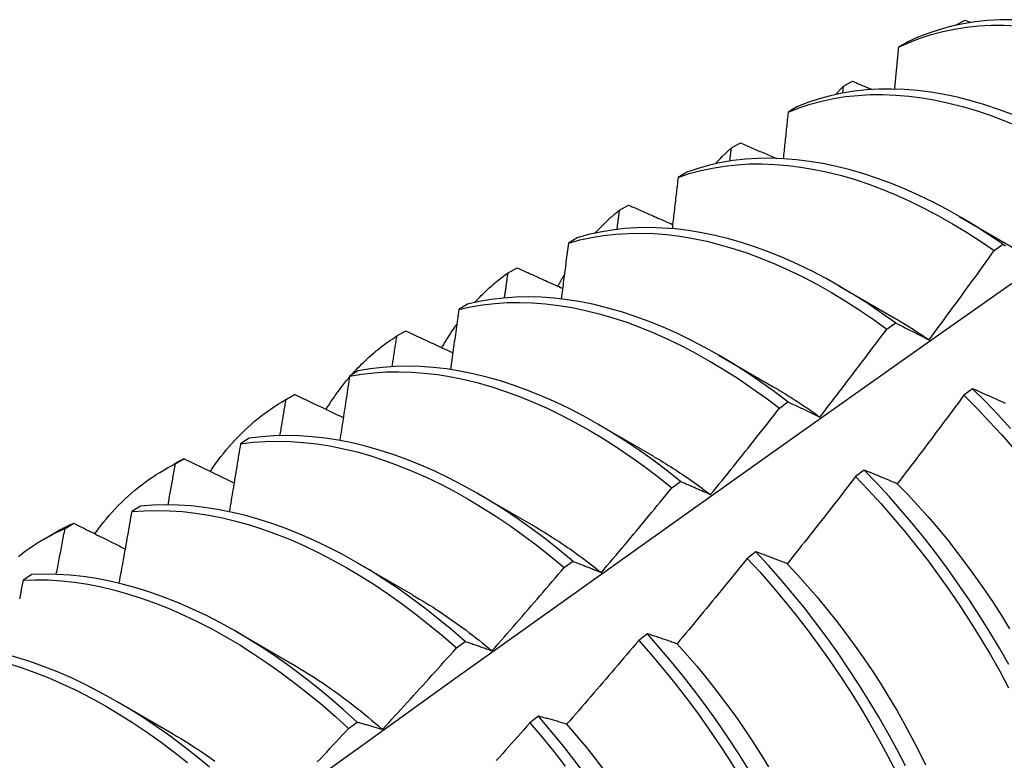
# Model space of a CAD drawing. Header units: inches. Extents: x 16 to 202, y 11 to 132.
# Tile 51 of 56: x 181.749 to 182.034, y 73.955 to 74.169. Entities that reach past the tile are written whole.
import ezdxf

# ---------------------------------------------------------------- set-up
doc = ezdxf.new("R2010")
doc.units = ezdxf.units.IN
doc.header["$MEASUREMENT"] = 0
doc.layers.add('Visible Edges(ANSI)', color=7, linetype='Continuous', lineweight=25)

msp = doc.modelspace()

# ---------------------------------------------------------------- linework, layer by layer
at = {"layer": 'Visible Edges(ANSI)'}
for p, q in [((182.01998, 74.16776), (182.02258, 74.16917)), ((182.02258, 74.16917), (182.02428, 74.16849)), ((182.0199, 74.16767), (182.01998, 74.16776)), ((182.01997, 74.16769), (182.01998, 74.16776)), ((182.00588, 74.16278), (182.00332, 74.16129)), ((181.98744, 74.15005), (181.99004, 74.15147)), ((181.98722, 74.14806), (181.98744, 74.15005)), ((181.97397, 74.14407), (181.97142, 74.14257)), ((181.955, 74.13221), (181.95759, 74.13364)), ((181.94213, 74.12521), (181.93959, 74.12369)), ((181.92265, 74.11423), (181.92524, 74.11567)), ((182.02091, 74.11239), (182.03687, 74.10315)), ((181.91037, 74.1062), (181.90784, 74.10467)), ((182.03102, 74.10253), (182.0335, 74.10434)), ((181.8904, 74.0961), (181.89298, 74.09756)), ((181.98611, 74.09235), (182.00207, 74.08311)), ((181.87869, 74.08704), (181.87616, 74.0855)), ((181.99996, 74.07979), (182.00244, 74.08161)), ((181.85823, 74.07784), (181.8608, 74.0793)), ((181.95131, 74.07231), (181.96728, 74.06308)), ((181.84707, 74.06772), (181.84454, 74.06617)), ((181.82568, 74.05916), (181.82846, 74.06076)), ((181.82615, 74.05943), (181.82872, 74.06091)), ((181.82872, 74.06091), (181.82846, 74.06076)), ((182.02475, 74.06257), (182.02225, 74.06069)), ((181.96888, 74.05693), (181.97137, 74.05876)), ((181.91651, 74.05227), (181.93248, 74.04304)), ((181.81552, 74.04825), (181.81299, 74.04669)), ((181.79088, 74.03912), (181.79366, 74.04072)), ((181.79416, 74.04087), (181.79671, 74.04236)), ((181.99345, 74.03905), (181.99094, 74.03716)), ((181.93777, 74.03394), (181.94026, 74.03579)), ((181.88171, 74.03223), (181.89768, 74.023)), ((181.78402, 74.02863), (181.78151, 74.02706)), ((181.76224, 74.02217), (181.76479, 74.02367)), ((181.75608, 74.01908), (181.75886, 74.02068)), ((181.9621, 74.01542), (181.95959, 74.01353)), ((181.84692, 74.01219), (181.86288, 74.00296)), ((181.90663, 74.01085), (181.90913, 74.0127)), ((181.75259, 74.00886), (181.75008, 74.00727)), ((181.81212, 73.99216), (181.82808, 73.98292)), ((181.87546, 73.98764), (181.87796, 73.9895)), ((181.93069, 73.99171), (181.92818, 73.98981)), ((181.77732, 73.97212), (181.79328, 73.96288)), ((181.84425, 73.96433), (181.84675, 73.9662)), ((181.89923, 73.96791), (181.89671, 73.966))]:
    msp.add_line(p, q, dxfattribs=at)
at = {"layer": 'Visible Edges(ANSI)', "flags": 128}
for points in [[(182.03636, 74.16928), (182.0327, 74.16925), (182.02909, 74.16904), (182.02555, 74.16867), (182.02208, 74.16811), (182.01868, 74.16739), (182.01535, 74.16649), (182.01211, 74.16543), (182.00895, 74.16419), (182.00588, 74.16278)], [(182.00332, 74.16129), (182.0064, 74.16268), (182.00957, 74.16391), (182.01282, 74.16496), (182.01615, 74.16585), (182.01955, 74.16656), (182.02303, 74.1671), (182.02658, 74.16746), (182.03019, 74.16765), (182.03386, 74.16767), (182.03759, 74.16751)], [(182.00332, 74.16129), (182.00327, 74.16079), (182.00323, 74.16029), (182.00318, 74.15979), (182.00313, 74.15928), (182.00309, 74.15878), (182.00304, 74.15828), (182.00299, 74.15778), (182.00294, 74.15728), (182.00289, 74.15677), (182.00285, 74.15627), (182.0028, 74.15577), (182.00275, 74.15527), (182.0027, 74.15476), (182.00265, 74.15426), (182.00261, 74.15376), (182.00256, 74.15325), (182.00251, 74.15275), (182.00246, 74.15225), (182.00241, 74.15174), (182.00236, 74.15124), (182.00231, 74.15074), (182.00226, 74.15023), (182.00221, 74.14973), (182.00217, 74.14923)], [(181.99004, 74.15147), (181.99028, 74.15137), (181.99051, 74.15127), (181.99075, 74.15118), (181.99099, 74.15108), (181.99123, 74.15098), (181.99147, 74.15088), (181.9917, 74.15078), (181.99194, 74.15068), (181.99218, 74.15058), (181.99242, 74.15049), (181.99266, 74.15039), (181.99289, 74.15029), (181.99313, 74.15019), (181.99337, 74.15009), (181.99361, 74.14999), (181.99385, 74.1499), (181.99408, 74.1498), (181.99432, 74.1497), (181.99456, 74.1496), (181.9948, 74.1495), (181.99504, 74.1494), (181.99527, 74.1493), (181.99551, 74.14921), (181.99575, 74.14911)], [(182.03631, 74.14186), (182.0323, 74.14336), (182.02831, 74.14469), (182.02435, 74.14585), (182.02042, 74.14684), (182.01652, 74.14767), (182.01265, 74.14832), (182.00884, 74.1488), (182.00507, 74.14911), (182.00135, 74.14924), (181.99768, 74.1492), (181.99408, 74.14899), (181.99055, 74.1486), (181.98708, 74.14804), (181.98368, 74.1473), (181.98036, 74.1464), (181.97712, 74.14532), (181.97397, 74.14407)], [(181.9851, 74.14763), (181.9852, 74.14774), (181.98529, 74.14784), (181.98539, 74.14794), (181.98548, 74.14805), (181.98558, 74.14815), (181.98568, 74.14825), (181.98577, 74.14835), (181.98587, 74.14845), (181.98597, 74.14856), (181.98606, 74.14866), (181.98616, 74.14876), (181.98626, 74.14886), (181.98636, 74.14896), (181.98645, 74.14906), (181.98655, 74.14916), (181.98665, 74.14926), (181.98675, 74.14936), (181.98685, 74.14946), (181.98694, 74.14956), (181.98704, 74.14966), (181.98714, 74.14976), (181.98724, 74.14985), (181.98734, 74.14995), (181.98744, 74.15005)], [(181.97142, 74.14257), (181.97458, 74.1438), (181.97782, 74.14487), (181.98115, 74.14576), (181.98455, 74.14648), (181.98803, 74.14703), (181.99157, 74.14741), (181.99517, 74.14761), (181.99884, 74.14763), (182.00256, 74.14749), (182.00634, 74.14717), (182.01016, 74.14667), (182.01402, 74.14601), (182.01793, 74.14517), (182.02186, 74.14417), (182.02583, 74.14299), (182.02982, 74.14165), (182.03383, 74.14014), (182.03785, 74.13847)], [(181.97142, 74.14257), (181.97136, 74.14201), (181.9713, 74.14145), (181.97124, 74.14089), (181.97118, 74.14032), (181.97112, 74.13976), (181.97106, 74.1392), (181.971, 74.13864), (181.97095, 74.13808), (181.97089, 74.13752), (181.97083, 74.13696), (181.97077, 74.1364), (181.97071, 74.13583), (181.97065, 74.13527), (181.97059, 74.13471), (181.97053, 74.13415), (181.97047, 74.13359), (181.97041, 74.13302), (181.97035, 74.13246), (181.97029, 74.1319), (181.97022, 74.13134), (181.97016, 74.13077), (181.9701, 74.13021), (181.97004, 74.12965), (181.96998, 74.12909)], [(181.9503, 74.12759), (181.95049, 74.1278), (181.95068, 74.128), (181.95087, 74.1282), (181.95106, 74.1284), (181.95125, 74.1286), (181.95144, 74.1288), (181.95163, 74.129), (181.95182, 74.12919), (181.95202, 74.12939), (181.95221, 74.12958), (181.95241, 74.12978), (181.9526, 74.12997), (181.9528, 74.13016), (181.95299, 74.13035), (181.95319, 74.13054), (181.95339, 74.13073), (181.95359, 74.13092), (181.95379, 74.13111), (181.95399, 74.13129), (181.95419, 74.13148), (181.95439, 74.13166), (181.95459, 74.13184), (181.9548, 74.13203), (181.955, 74.13221)], [(181.95454, 74.12838), (181.95456, 74.12854), (181.95458, 74.1287), (181.9546, 74.12886), (181.95462, 74.12902), (181.95463, 74.12918), (181.95465, 74.12934), (181.95467, 74.1295), (181.95469, 74.12966), (181.95471, 74.12982), (181.95473, 74.12998), (181.95475, 74.13014), (181.95477, 74.1303), (181.95479, 74.13046), (181.95481, 74.13062), (181.95483, 74.13077), (181.95485, 74.13093), (181.95487, 74.13109), (181.95488, 74.13125), (181.9549, 74.13141), (181.95492, 74.13157), (181.95494, 74.13173), (181.95496, 74.13189), (181.95498, 74.13205), (181.955, 74.13221)], [(181.95759, 74.13364), (181.95803, 74.13345), (181.95846, 74.13327), (181.9589, 74.13308), (181.95934, 74.13289), (181.95977, 74.13271), (181.96021, 74.13252), (181.96065, 74.13233), (181.96108, 74.13215), (181.96152, 74.13196), (181.96196, 74.13177), (181.9624, 74.13159), (181.96283, 74.1314), (181.96327, 74.13121), (181.96371, 74.13103), (181.96415, 74.13084), (181.96458, 74.13066), (181.96502, 74.13047), (181.96546, 74.13028), (181.9659, 74.1301), (181.96634, 74.12991), (181.96677, 74.12973), (181.96721, 74.12954), (181.96765, 74.12935), (181.96809, 74.12917)], [(182.0335, 74.10434), (182.0295, 74.10707), (182.02548, 74.10965), (182.02145, 74.11208), (182.01741, 74.11436), (182.01337, 74.11649), (182.00933, 74.11846), (182.00529, 74.12027), (182.00127, 74.12192), (181.99726, 74.1234), (181.99328, 74.12472), (181.98932, 74.12588), (181.98538, 74.12686), (181.98149, 74.12767), (181.97763, 74.12831), (181.97381, 74.12878), (181.97005, 74.12908), (181.96633, 74.1292), (181.96267, 74.12915), (181.95907, 74.12893), (181.95554, 74.12853), (181.95207, 74.12796), (181.94868, 74.12721), (181.94537, 74.1263), (181.94213, 74.12521)], [(181.93959, 74.12369), (181.94283, 74.12477), (181.94615, 74.12567), (181.94955, 74.1264), (181.95302, 74.12696), (181.95656, 74.12735), (181.96016, 74.12756), (181.96382, 74.1276), (181.96754, 74.12746), (181.97131, 74.12715), (181.97513, 74.12667), (181.97899, 74.12601), (181.98289, 74.12519), (181.98683, 74.12419), (181.99079, 74.12303), (181.99478, 74.12169), (181.99879, 74.12019), (182.00281, 74.11853), (182.00685, 74.11671), (182.01089, 74.11473), (182.01493, 74.11259), (182.01897, 74.1103), (182.023, 74.10785), (182.02702, 74.10526), (182.03102, 74.10253)], [(181.93959, 74.12369), (181.93952, 74.12308), (181.93945, 74.12246), (181.93938, 74.12184), (181.9393, 74.12123), (181.93923, 74.12061), (181.93916, 74.11999), (181.93909, 74.11937), (181.93902, 74.11876), (181.93894, 74.11814), (181.93887, 74.11752), (181.9388, 74.1169), (181.93873, 74.11628), (181.93865, 74.11567), (181.93858, 74.11505), (181.93851, 74.11443), (181.93844, 74.11381), (181.93836, 74.11319), (181.93829, 74.11257), (181.93821, 74.11195), (181.93814, 74.11133), (181.93807, 74.11071), (181.93799, 74.11009), (181.93792, 74.10948), (181.93784, 74.10886)], [(181.92524, 74.11567), (181.92577, 74.11544), (181.9263, 74.1152), (181.92683, 74.11497), (181.92736, 74.11474), (181.92789, 74.1145), (181.92842, 74.11427), (181.92895, 74.11404), (181.92948, 74.1138), (181.93001, 74.11357), (181.93054, 74.11334), (181.93107, 74.1131), (181.9316, 74.11287), (181.93213, 74.11264), (181.93267, 74.1124), (181.9332, 74.11217), (181.93373, 74.11194), (181.93426, 74.11171), (181.93479, 74.11147), (181.93533, 74.11124), (181.93586, 74.11101), (181.93639, 74.11078), (181.93693, 74.11054), (181.93746, 74.11031), (181.93799, 74.11008)], [(181.9155, 74.10755), (181.91578, 74.10786), (181.91607, 74.10816), (181.91635, 74.10846), (181.91663, 74.10875), (181.91692, 74.10905), (181.91721, 74.10934), (181.9175, 74.10963), (181.91779, 74.10992), (181.91808, 74.1102), (181.91838, 74.11049), (181.91867, 74.11077), (181.91897, 74.11105), (181.91927, 74.11133), (181.91957, 74.1116), (181.91987, 74.11187), (181.92017, 74.11214), (181.92048, 74.11241), (181.92078, 74.11268), (181.92109, 74.11294), (181.9214, 74.1132), (181.92171, 74.11346), (181.92202, 74.11372), (181.92234, 74.11397), (181.92265, 74.11423)], [(181.92192, 74.10864), (181.92195, 74.10888), (181.92198, 74.10911), (181.92201, 74.10934), (181.92204, 74.10958), (181.92207, 74.10981), (181.9221, 74.11004), (181.92213, 74.11027), (181.92216, 74.11051), (181.9222, 74.11074), (181.92223, 74.11097), (181.92226, 74.1112), (181.92229, 74.11144), (181.92232, 74.11167), (181.92235, 74.1119), (181.92238, 74.11213), (181.92241, 74.11237), (181.92244, 74.1126), (181.92247, 74.11283), (181.9225, 74.11306), (181.92253, 74.1133), (181.92256, 74.11353), (181.92259, 74.11376), (181.92262, 74.11399), (181.92265, 74.11423)], [(182.00244, 74.08161), (181.99846, 74.08447), (181.99446, 74.08718), (181.99044, 74.08975), (181.98641, 74.09218), (181.98237, 74.09445), (181.97833, 74.09657), (181.97429, 74.09853), (181.97026, 74.10033), (181.96623, 74.10197), (181.96223, 74.10345), (181.95824, 74.10476), (181.95428, 74.1059), (181.95035, 74.10687), (181.94646, 74.10768), (181.9426, 74.10831), (181.93879, 74.10877), (181.93502, 74.10905), (181.93131, 74.10917), (181.92766, 74.10911), (181.92406, 74.10887), (181.92053, 74.10846), (181.91707, 74.10788), (181.91369, 74.10713), (181.91037, 74.1062)], [(181.90784, 74.10467), (181.91115, 74.10559), (181.91455, 74.10633), (181.91801, 74.1069), (181.92155, 74.10729), (181.92515, 74.10751), (181.92881, 74.10756), (181.93252, 74.10744), (181.93629, 74.10714), (181.94011, 74.10666), (181.94397, 74.10602), (181.94786, 74.1052), (181.9518, 74.10422), (181.95576, 74.10306), (181.95974, 74.10174), (181.96375, 74.10025), (181.96777, 74.0986), (181.97181, 74.09678), (181.97585, 74.09481), (181.97989, 74.09268), (181.98393, 74.0904), (181.98796, 74.08796), (181.99198, 74.08538), (181.99598, 74.08265), (181.99996, 74.07979)], [(181.90784, 74.10467), (181.90775, 74.104), (181.90767, 74.10333), (181.90758, 74.10266), (181.9075, 74.10199), (181.90741, 74.10132), (181.90733, 74.10064), (181.90724, 74.09997), (181.90715, 74.0993), (181.90707, 74.09863), (181.90698, 74.09796), (181.9069, 74.09729), (181.90681, 74.09661), (181.90672, 74.09594), (181.90663, 74.09527), (181.90655, 74.0946), (181.90646, 74.09392), (181.90637, 74.09325), (181.90629, 74.09258), (181.9062, 74.0919), (181.90611, 74.09123), (181.90602, 74.09056), (181.90593, 74.08988), (181.90584, 74.08921), (181.90576, 74.08854)], [(182.0335, 74.10434), (182.03392, 74.10413), (182.03433, 74.10391)], [(182.01217, 74.07671), (182.01296, 74.07778), (182.01376, 74.07885), (182.01455, 74.07992), (182.01534, 74.08099), (182.01613, 74.08206), (182.01692, 74.08313), (182.01771, 74.0842), (182.0185, 74.08528), (182.01929, 74.08635), (182.02008, 74.08742), (182.02087, 74.0885), (182.02165, 74.08957), (182.02244, 74.09065), (182.02322, 74.09173), (182.024, 74.0928), (182.02479, 74.09388), (182.02557, 74.09496), (182.02635, 74.09604), (182.02713, 74.09712), (182.02791, 74.0982), (182.02869, 74.09928), (182.02946, 74.10036), (182.03024, 74.10144), (182.03102, 74.10253)], [(181.89298, 74.09756), (181.89352, 74.09731), (181.89407, 74.09706), (181.89462, 74.09681), (181.89517, 74.09657), (181.89571, 74.09632), (181.89626, 74.09607), (181.89681, 74.09582), (181.89736, 74.09557), (181.89791, 74.09533), (181.89846, 74.09508), (181.89901, 74.09483), (181.89955, 74.09458), (181.9001, 74.09433), (181.90065, 74.09409), (181.9012, 74.09384), (181.90175, 74.09359), (181.9023, 74.09334), (181.90285, 74.0931), (181.9034, 74.09285), (181.90395, 74.0926), (181.90451, 74.09235), (181.90506, 74.09211), (181.90561, 74.09186), (181.90616, 74.09161)], [(181.88071, 74.08752), (181.88108, 74.08792), (181.88145, 74.08832), (181.88183, 74.08871), (181.88221, 74.0891), (181.8826, 74.08949), (181.88298, 74.08987), (181.88337, 74.09025), (181.88377, 74.09063), (181.88416, 74.091), (181.88456, 74.09137), (181.88496, 74.09173), (181.88536, 74.09209), (181.88577, 74.09245), (181.88617, 74.0928), (181.88659, 74.09315), (181.887, 74.09349), (181.88741, 74.09383), (181.88783, 74.09417), (181.88825, 74.0945), (181.88868, 74.09483), (181.8891, 74.09515), (181.88953, 74.09547), (181.88997, 74.09579), (181.8904, 74.0961)], [(181.88936, 74.08884), (181.8894, 74.08914), (181.88945, 74.08945), (181.88949, 74.08975), (181.88954, 74.09005), (181.88958, 74.09036), (181.88962, 74.09066), (181.88967, 74.09096), (181.88971, 74.09126), (181.88975, 74.09157), (181.8898, 74.09187), (181.88984, 74.09217), (181.88988, 74.09247), (181.88993, 74.09278), (181.88997, 74.09308), (181.89001, 74.09338), (181.89006, 74.09368), (181.8901, 74.09399), (181.89014, 74.09429), (181.89018, 74.09459), (181.89023, 74.09489), (181.89027, 74.0952), (181.89031, 74.0955), (181.89036, 74.0958), (181.8904, 74.0961)], [(181.90482, 74.09221), (181.90489, 74.09236), (181.90497, 74.0925), (181.90504, 74.09264), (181.90512, 74.09278), (181.90519, 74.09292), (181.90527, 74.09306), (181.90534, 74.0932), (181.90542, 74.09334), (181.9055, 74.09348), (181.90557, 74.09362), (181.90565, 74.09376), (181.90573, 74.0939), (181.90581, 74.09404), (181.90588, 74.09418), (181.90596, 74.09432), (181.90604, 74.09445), (181.90612, 74.09459), (181.9062, 74.09473), (181.90627, 74.09487), (181.90635, 74.095), (181.90643, 74.09514), (181.90651, 74.09528), (181.90659, 74.09541), (181.90667, 74.09555)], [(181.59524, 73.77627), (181.61866, 73.79334), (181.64205, 73.81038), (181.66541, 73.82738), (181.68874, 73.84434), (181.71205, 73.86126), (181.73534, 73.87814), (181.7586, 73.89497), (181.78184, 73.91176), (181.80506, 73.92851), (181.82826, 73.94521), (181.85143, 73.96186), (181.8746, 73.97847), (181.89774, 73.99502), (181.92087, 74.01152), (181.94399, 74.02797), (181.9671, 74.04437), (181.99019, 74.06071), (182.01327, 74.07699), (182.03635, 74.09322)], [(181.97137, 74.05876), (181.96741, 74.06175), (181.96343, 74.06459), (181.95942, 74.0673), (181.9554, 74.06986), (181.95137, 74.07228), (181.94733, 74.07454), (181.94329, 74.07665), (181.93925, 74.0786), (181.93522, 74.08039), (181.9312, 74.08202), (181.92719, 74.08349), (181.92321, 74.08479), (181.91925, 74.08592), (181.91532, 74.08689), (181.91143, 74.08768), (181.90758, 74.0883), (181.90377, 74.08875), (181.9, 74.08903), (181.8963, 74.08913), (181.89264, 74.08906), (181.88905, 74.08881), (181.88553, 74.08839), (181.88207, 74.0878), (181.87869, 74.08704)], [(181.87616, 74.0855), (181.87954, 74.08625), (181.88301, 74.08683), (181.88654, 74.08723), (181.89013, 74.08747), (181.89379, 74.08752), (181.8975, 74.08741), (181.90127, 74.08712), (181.90508, 74.08666), (181.90894, 74.08602), (181.91283, 74.08522), (181.91676, 74.08424), (181.92072, 74.08309), (181.92471, 74.08178), (181.92872, 74.0803), (181.93274, 74.07866), (181.93677, 74.07686), (181.94081, 74.07489), (181.94485, 74.07277), (181.94889, 74.0705), (181.95292, 74.06807), (181.95694, 74.0655), (181.96094, 74.06278), (181.96493, 74.05992), (181.96888, 74.05693)], [(181.87616, 74.0855), (181.87606, 74.08477), (181.87596, 74.08405), (181.87586, 74.08333), (181.87576, 74.08261), (181.87566, 74.08188), (181.87556, 74.08116), (181.87545, 74.08044), (181.87535, 74.07972), (181.87525, 74.07899), (181.87515, 74.07827), (181.87505, 74.07755), (181.87495, 74.07682), (181.87485, 74.0761), (181.87474, 74.07537), (181.87464, 74.07465), (181.87454, 74.07393), (181.87444, 74.0732), (181.87433, 74.07248), (181.87423, 74.07175), (181.87413, 74.07103), (181.87402, 74.0703), (181.87392, 74.06958), (181.87381, 74.06885), (181.87371, 74.06813)], [(182.00208, 74.08312), (182.0025, 74.08288), (182.00292, 74.08263), (182.00334, 74.08238), (182.00376, 74.08213), (182.00419, 74.08187), (182.00461, 74.08162), (182.00503, 74.08136), (182.00545, 74.0811), (182.00587, 74.08084), (182.00629, 74.08058), (182.00671, 74.08032), (182.00713, 74.08005), (182.00755, 74.07978), (182.00798, 74.07951), (182.0084, 74.07924), (182.00882, 74.07897), (182.00924, 74.07869), (182.00965, 74.07841), (182.01007, 74.07814), (182.01049, 74.07785), (182.01091, 74.07757), (182.01133, 74.07729), (182.01175, 74.077), (182.01217, 74.07671)], [(181.87126, 74.07445), (181.87143, 74.07475), (181.8716, 74.07504), (181.87177, 74.07533), (181.87194, 74.07562), (181.87211, 74.07591), (181.87228, 74.0762), (181.87245, 74.07648), (181.87263, 74.07677), (181.8728, 74.07705), (181.87298, 74.07734), (181.87316, 74.07762), (181.87334, 74.0779), (181.87352, 74.07818), (181.8737, 74.07846), (181.87388, 74.07873), (181.87406, 74.07901), (181.87424, 74.07929), (181.87443, 74.07956), (181.87461, 74.07983), (181.8748, 74.0801), (181.87499, 74.08037), (181.87518, 74.08064), (181.87537, 74.08091), (181.87556, 74.08118)], [(182.00244, 74.08161), (182.00284, 74.08142), (182.00324, 74.08122), (182.00364, 74.08103), (182.00403, 74.08083), (182.00443, 74.08063), (182.00483, 74.08043), (182.00524, 74.08023), (182.00564, 74.08003), (182.00604, 74.07983), (182.00644, 74.07963), (182.00685, 74.07943), (182.00725, 74.07923), (182.00766, 74.07902), (182.00806, 74.07882), (182.00847, 74.07861), (182.00888, 74.0784), (182.00929, 74.07819), (182.0097, 74.07799), (182.01011, 74.07778), (182.01052, 74.07757), (182.01093, 74.07735), (182.01134, 74.07714), (182.01175, 74.07693), (182.01217, 74.07671)], [(181.84497, 74.06643), (181.84546, 74.06699), (181.84596, 74.06754), (181.84647, 74.06808), (181.84698, 74.06862), (181.8475, 74.06915), (181.84802, 74.06967), (181.84854, 74.07018), (181.84908, 74.07069), (181.84961, 74.07119), (181.85015, 74.07169), (181.8507, 74.07217), (181.85125, 74.07265), (181.85181, 74.07313), (181.85237, 74.07359), (181.85293, 74.07405), (181.8535, 74.0745), (181.85408, 74.07494), (181.85466, 74.07538), (181.85524, 74.07581), (181.85583, 74.07623), (181.85643, 74.07664), (181.85702, 74.07705), (181.85763, 74.07745), (181.85823, 74.07784)], [(181.85686, 74.06897), (181.85692, 74.06934), (181.85698, 74.06971), (181.85704, 74.07008), (181.85709, 74.07045), (181.85715, 74.07082), (181.85721, 74.07119), (181.85727, 74.07156), (181.85732, 74.07193), (181.85738, 74.0723), (181.85744, 74.07267), (181.8575, 74.07304), (181.85755, 74.07341), (181.85761, 74.07378), (181.85767, 74.07415), (181.85772, 74.07451), (181.85778, 74.07488), (181.85784, 74.07525), (181.85789, 74.07562), (181.85795, 74.07599), (181.85801, 74.07636), (181.85806, 74.07673), (181.85812, 74.0771), (181.85818, 74.07747), (181.85823, 74.07784)], [(181.8608, 74.0793), (181.86137, 74.07904), (181.86193, 74.07878), (181.8625, 74.07852), (181.86306, 74.07825), (181.86363, 74.07799), (181.86419, 74.07773), (181.86476, 74.07746), (181.86533, 74.0772), (181.86589, 74.07694), (181.86646, 74.07668), (181.86702, 74.07641), (181.86759, 74.07615), (181.86816, 74.07589), (181.86872, 74.07563), (181.86929, 74.07536), (181.86986, 74.0751), (181.87043, 74.07484), (181.871, 74.07458), (181.87156, 74.07431), (181.87213, 74.07405), (181.8727, 74.07379), (181.87327, 74.07353), (181.87384, 74.07326), (181.87441, 74.073)], [(181.98059, 74.05439), (181.98141, 74.05544), (181.98223, 74.05649), (181.98304, 74.05754), (181.98385, 74.05859), (181.98467, 74.05965), (181.98548, 74.0607), (181.98629, 74.06176), (181.9871, 74.06281), (181.98791, 74.06387), (181.98872, 74.06492), (181.98953, 74.06598), (181.99034, 74.06704), (181.99114, 74.0681), (181.99195, 74.06916), (181.99275, 74.07022), (181.99356, 74.07128), (181.99436, 74.07234), (181.99516, 74.0734), (181.99596, 74.07446), (181.99677, 74.07553), (181.99757, 74.07659), (181.99836, 74.07766), (181.99916, 74.07872), (181.99996, 74.07979)], [(181.94026, 74.03579), (181.93633, 74.0389), (181.93238, 74.04188), (181.92839, 74.04472), (181.92439, 74.04742), (181.92037, 74.04997), (181.91633, 74.05238), (181.91229, 74.05463), (181.90825, 74.05673), (181.90421, 74.05867), (181.90018, 74.06045), (181.89616, 74.06208), (181.89216, 74.06353), (181.88817, 74.06482), (181.88422, 74.06595), (181.88029, 74.0669), (181.8764, 74.06768), (181.87255, 74.06829), (181.86874, 74.06873), (181.86498, 74.069), (181.86128, 74.06909), (181.85763, 74.06901), (181.85404, 74.06875), (181.85052, 74.06832), (181.84707, 74.06772)], [(181.83775, 74.0566), (181.83801, 74.05702), (181.83827, 74.05743), (181.83853, 74.05785), (181.83879, 74.05825), (181.83906, 74.05866), (181.83933, 74.05907), (181.83959, 74.05947), (181.83987, 74.05987), (181.84014, 74.06026), (181.84042, 74.06066), (181.84069, 74.06105), (181.84098, 74.06144), (181.84126, 74.06182), (181.84154, 74.06221), (181.84183, 74.06259), (181.84212, 74.06297), (181.84241, 74.06334), (181.8427, 74.06371), (181.843, 74.06408), (181.84329, 74.06445), (181.84359, 74.06482), (181.84389, 74.06518), (181.8442, 74.06554), (181.8445, 74.0659)], [(181.84454, 74.06617), (181.84443, 74.0654), (181.84431, 74.06463), (181.8442, 74.06386), (181.84408, 74.06308), (181.84396, 74.06231), (181.84385, 74.06154), (181.84373, 74.06077), (181.84361, 74.06), (181.84349, 74.05922), (181.84338, 74.05845), (181.84326, 74.05768), (181.84314, 74.05691), (181.84302, 74.05613), (181.8429, 74.05536), (181.84279, 74.05459), (181.84267, 74.05382), (181.84255, 74.05304), (181.84243, 74.05227), (181.84231, 74.05149), (181.84219, 74.05072), (181.84207, 74.04995), (181.84195, 74.04917), (181.84183, 74.0484), (181.84171, 74.04762)], [(181.84454, 74.06617), (181.848, 74.06676), (181.85153, 74.06718), (181.85512, 74.06742), (181.85877, 74.06749), (181.86248, 74.06738), (181.86624, 74.0671), (181.87005, 74.06665), (181.87391, 74.06603), (181.8778, 74.06523), (181.88173, 74.06426), (181.88569, 74.06313), (181.88967, 74.06182), (181.89368, 74.06036), (181.8977, 74.05872), (181.90173, 74.05693), (181.90577, 74.05497), (181.90981, 74.05286), (181.91385, 74.0506), (181.91789, 74.04818), (181.92191, 74.04562), (181.92591, 74.04291), (181.92989, 74.04006), (181.93385, 74.03707), (181.93777, 74.03394)], [(181.96727, 74.06307), (181.96783, 74.06275), (181.96839, 74.06242), (181.96895, 74.06209), (181.96951, 74.06175), (181.97007, 74.06142), (181.97062, 74.06107), (181.97118, 74.06073), (181.97174, 74.06038), (181.97229, 74.06003), (181.97285, 74.05968), (181.97341, 74.05932), (181.97396, 74.05896), (181.97452, 74.0586), (181.97507, 74.05823), (181.97563, 74.05786), (181.97618, 74.05749), (181.97673, 74.05711), (181.97729, 74.05673), (181.97784, 74.05635), (181.97839, 74.05596), (181.97894, 74.05557), (181.97949, 74.05518), (181.98004, 74.05479), (181.98059, 74.05439)], [(181.82872, 74.06091), (181.8293, 74.06063), (181.82988, 74.06035), (181.83046, 74.06007), (181.83104, 74.0598), (181.83163, 74.05952), (181.83221, 74.05924), (181.83279, 74.05896), (181.83337, 74.05868), (181.83396, 74.05841), (181.83454, 74.05813), (181.83513, 74.05785), (181.83571, 74.05757), (181.83629, 74.0573), (181.83688, 74.05702), (181.83746, 74.05674), (181.83805, 74.05646), (181.83863, 74.05619), (181.83922, 74.05591), (181.8398, 74.05563), (181.84039, 74.05535), (181.84097, 74.05508), (181.84156, 74.0548), (181.84215, 74.05452), (181.84273, 74.05424)], [(182.02225, 74.06069), (182.02145, 74.05962), (182.02066, 74.05854), (182.01986, 74.05747), (182.01907, 74.0564), (182.01827, 74.05533), (182.01747, 74.05426), (182.01667, 74.05319), (182.01587, 74.05212), (182.01507, 74.05105), (182.01427, 74.04998), (182.01347, 74.04891), (182.01267, 74.04784), (182.01187, 74.04678), (182.01106, 74.04571), (182.01026, 74.04465), (182.00945, 74.04358), (182.00864, 74.04252), (182.00784, 74.04146), (182.00703, 74.04039), (182.00622, 74.03933), (182.00541, 74.03827), (182.0046, 74.03721), (182.00379, 74.03615), (182.00297, 74.03509)], [(182.02225, 74.06069), (182.02596, 74.05697), (182.02961, 74.05315), (182.03321, 74.04922), (182.03674, 74.04519)], [(182.03433, 74.0583), (182.03391, 74.05849), (182.03348, 74.05869), (182.03306, 74.05888), (182.03264, 74.05907), (182.03221, 74.05926), (182.03179, 74.05945), (182.03137, 74.05964), (182.03095, 74.05983), (182.03053, 74.06002), (182.03011, 74.06021), (182.0297, 74.06039), (182.02928, 74.06058), (182.02886, 74.06076), (182.02845, 74.06095), (182.02804, 74.06113), (182.02762, 74.06131), (182.02721, 74.0615), (182.0268, 74.06168), (182.02639, 74.06186), (182.02598, 74.06204), (182.02557, 74.06222), (182.02516, 74.06239), (182.02475, 74.06257)], [(182.03572, 74.05112), (182.03213, 74.05504), (182.02847, 74.05886), (182.02475, 74.06257)], [(181.80429, 74.03866), (181.80502, 74.03976), (181.80578, 74.04084), (181.80655, 74.0419), (181.80733, 74.04295), (181.80813, 74.04397), (181.80895, 74.04497), (181.80978, 74.04595), (181.81063, 74.04691), (181.81149, 74.04785), (181.81237, 74.04877), (181.81326, 74.04967), (181.81417, 74.05055), (181.81509, 74.05141), (181.81603, 74.05225), (181.81698, 74.05306), (181.81794, 74.05386), (181.81892, 74.05463), (181.81992, 74.05538), (181.82092, 74.05611), (181.82194, 74.05682), (181.82298, 74.0575), (181.82402, 74.05817), (181.82508, 74.05881), (181.82615, 74.05943)], [(181.82442, 74.04903), (181.8245, 74.04946), (181.82457, 74.04989), (181.82464, 74.05033), (181.82471, 74.05076), (181.82479, 74.0512), (181.82486, 74.05163), (181.82493, 74.05206), (181.82501, 74.0525), (181.82508, 74.05293), (181.82515, 74.05336), (181.82522, 74.0538), (181.82529, 74.05423), (181.82537, 74.05466), (181.82544, 74.0551), (181.82551, 74.05553), (181.82558, 74.05596), (181.82565, 74.0564), (181.82573, 74.05683), (181.8258, 74.05726), (181.82587, 74.0577), (181.82594, 74.05813), (181.82601, 74.05856), (181.82608, 74.059), (181.82615, 74.05943)], [(181.97137, 74.05876), (181.97174, 74.05859), (181.97212, 74.05841), (181.9725, 74.05824), (181.97288, 74.05807), (181.97325, 74.05789), (181.97363, 74.05771), (181.97401, 74.05754), (181.9744, 74.05736), (181.97478, 74.05718), (181.97516, 74.057), (181.97554, 74.05682), (181.97593, 74.05664), (181.97631, 74.05646), (181.9767, 74.05627), (181.97708, 74.05609), (181.97747, 74.0559), (181.97786, 74.05572), (181.97825, 74.05553), (181.97864, 74.05534), (181.97903, 74.05515), (181.97942, 74.05496), (181.97981, 74.05477), (181.9802, 74.05458), (181.98059, 74.05439)], [(181.949, 74.03196), (181.94984, 74.03299), (181.95068, 74.03402), (181.95151, 74.03506), (181.95235, 74.03609), (181.95318, 74.03713), (181.95402, 74.03816), (181.95485, 74.0392), (181.95568, 74.04024), (181.95651, 74.04127), (181.95734, 74.04231), (181.95817, 74.04335), (181.959, 74.04439), (181.95983, 74.04543), (181.96066, 74.04647), (181.96148, 74.04751), (181.96231, 74.04856), (181.96313, 74.0496), (181.96396, 74.05065), (181.96478, 74.05169), (181.9656, 74.05274), (181.96642, 74.05378), (181.96724, 74.05483), (181.96806, 74.05588), (181.96888, 74.05693)], [(181.90913, 74.0127), (181.90523, 74.01594), (181.9013, 74.01904), (181.89734, 74.02201), (181.89336, 74.02484), (181.88935, 74.02753), (181.88533, 74.03008), (181.8813, 74.03248), (181.87726, 74.03472), (181.87321, 74.03681), (181.86917, 74.03874), (181.86514, 74.04052), (181.86112, 74.04213), (181.85712, 74.04357), (181.85314, 74.04485), (181.84919, 74.04597), (181.84526, 74.04691), (181.84137, 74.04768), (181.83752, 74.04829), (181.83372, 74.04871), (181.82996, 74.04897), (181.82626, 74.04905), (181.82262, 74.04896), (181.81903, 74.04869), (181.81552, 74.04825)], [(181.81299, 74.04669), (181.81286, 74.04587), (181.81273, 74.04505), (181.8126, 74.04424), (181.81246, 74.04342), (181.81233, 74.0426), (181.8122, 74.04178), (181.81206, 74.04096), (181.81193, 74.04015), (181.81179, 74.03933), (181.81166, 74.03851), (181.81152, 74.03769), (181.81139, 74.03687), (181.81125, 74.03605), (181.81112, 74.03523), (181.81098, 74.03441), (181.81084, 74.03359), (181.81071, 74.03277), (181.81057, 74.03195), (181.81043, 74.03113), (181.81029, 74.03031), (181.81016, 74.02949), (181.81002, 74.02867), (181.80988, 74.02785), (181.80974, 74.02703)], [(181.81299, 74.04669), (181.81652, 74.04712), (181.82011, 74.04737), (181.82375, 74.04745), (181.82746, 74.04735), (181.83122, 74.04708), (181.83503, 74.04664), (181.83888, 74.04603), (181.84277, 74.04524), (181.8467, 74.04429), (181.85066, 74.04316), (181.85464, 74.04187), (181.85864, 74.04041), (181.86266, 74.03879), (181.86669, 74.037), (181.87073, 74.03506), (181.87478, 74.03295), (181.87882, 74.0307), (181.88285, 74.02829), (181.88687, 74.02573), (181.89087, 74.02303), (181.89486, 74.02019), (181.89881, 74.01721), (181.90274, 74.01409), (181.90663, 74.01085)], [(181.77086, 74.02064), (181.77165, 74.02173), (181.77246, 74.02281), (181.77328, 74.02386), (181.77412, 74.02489), (181.77498, 74.0259), (181.77585, 74.02689), (181.77674, 74.02786), (181.77764, 74.02881), (181.77856, 74.02973), (181.7795, 74.03063), (181.78045, 74.03152), (181.78142, 74.03237), (181.7824, 74.03321), (181.7834, 74.03402), (181.78441, 74.03481), (181.78544, 74.03558), (181.78648, 74.03632), (181.78753, 74.03704), (181.7886, 74.03774), (181.78969, 74.03841), (181.79078, 74.03906), (181.7919, 74.03969), (181.79302, 74.04029), (181.79416, 74.04087)], [(181.79204, 74.02901), (181.79213, 74.02951), (181.79222, 74.03), (181.79231, 74.0305), (181.7924, 74.03099), (181.79249, 74.03148), (181.79257, 74.03198), (181.79266, 74.03247), (181.79275, 74.03297), (181.79284, 74.03346), (181.79293, 74.03396), (181.79302, 74.03445), (181.79311, 74.03495), (181.79319, 74.03544), (181.79328, 74.03593), (181.79337, 74.03643), (181.79346, 74.03692), (181.79355, 74.03742), (181.79363, 74.03791), (181.79372, 74.0384), (181.79381, 74.0389), (181.7939, 74.03939), (181.79398, 74.03988), (181.79407, 74.04038), (181.79416, 74.04087)], [(181.79671, 74.04236), (181.79659, 74.0423), (181.79646, 74.04223), (181.79633, 74.04217), (181.7962, 74.0421), (181.79607, 74.04203), (181.79594, 74.04197), (181.79581, 74.0419), (181.79569, 74.04183), (181.79556, 74.04177), (181.79543, 74.0417), (181.7953, 74.04163), (181.79518, 74.04156), (181.79505, 74.04149), (181.79492, 74.04143), (181.79479, 74.04136), (181.79467, 74.04129), (181.79454, 74.04122), (181.79441, 74.04115), (181.79429, 74.04108), (181.79416, 74.04101), (181.79404, 74.04093), (181.79391, 74.04086), (181.79379, 74.04079), (181.79366, 74.04072)], [(181.79671, 74.04236), (181.79731, 74.04207), (181.79791, 74.04178), (181.79851, 74.04148), (181.79911, 74.04119), (181.79971, 74.0409), (181.80031, 74.04061), (181.80091, 74.04031), (181.80151, 74.04002), (181.80211, 74.03973), (181.80271, 74.03943), (181.80331, 74.03914), (181.80391, 74.03885), (181.80451, 74.03856), (181.80511, 74.03826), (181.80571, 74.03797), (181.80631, 74.03768), (181.80691, 74.03739), (181.80752, 74.03709), (181.80812, 74.0368), (181.80872, 74.03651), (181.80932, 74.03622), (181.80993, 74.03592), (181.81053, 74.03563), (181.81113, 74.03534)], [(181.93249, 74.04301), (181.93318, 74.04261), (181.93388, 74.0422), (181.93457, 74.04179), (181.93526, 74.04137), (181.93596, 74.04095), (181.93665, 74.04052), (181.93734, 74.04009), (181.93803, 74.03965), (181.93872, 74.03921), (181.93941, 74.03876), (181.9401, 74.0383), (181.94079, 74.03784), (181.94148, 74.03738), (181.94217, 74.03691), (181.94286, 74.03644), (181.94354, 74.03596), (181.94423, 74.03548), (181.94491, 74.03499), (181.9456, 74.0345), (181.94628, 74.034), (181.94696, 74.03349), (181.94764, 74.03299), (181.94832, 74.03248), (181.949, 74.03196)], [(182.00297, 74.03509), (182.00257, 74.03527), (182.00216, 74.03544), (182.00176, 74.03561), (182.00135, 74.03578), (182.00095, 74.03596), (182.00055, 74.03613), (182.00015, 74.03629), (181.99975, 74.03646), (181.99935, 74.03663), (181.99895, 74.0368), (181.99855, 74.03696), (181.99815, 74.03713), (181.99776, 74.03729), (181.99736, 74.03746), (181.99697, 74.03762), (181.99657, 74.03778), (181.99618, 74.03794), (181.99579, 74.0381), (181.99539, 74.03826), (181.995, 74.03842), (181.99461, 74.03858), (181.99422, 74.03873), (181.99384, 74.03889), (181.99345, 74.03905)], [(182.03522, 73.98284), (182.03254, 73.98755), (182.02975, 73.99223), (182.02687, 73.99685), (182.0239, 74.00141), (182.02083, 74.00591), (182.01767, 74.01035), (182.01444, 74.01471), (182.01112, 74.01899), (182.00772, 74.02319), (182.00425, 74.0273), (182.00071, 74.03132), (181.99711, 74.03523), (181.99345, 74.03905)], [(181.94026, 74.03579), (181.94062, 74.03564), (181.94097, 74.03549), (181.94133, 74.03534), (181.94169, 74.03519), (181.94205, 74.03503), (181.94241, 74.03488), (181.94277, 74.03473), (181.94313, 74.03457), (181.94349, 74.03441), (181.94385, 74.03426), (181.94422, 74.0341), (181.94458, 74.03394), (181.94494, 74.03378), (181.94531, 74.03362), (181.94568, 74.03346), (181.94604, 74.03329), (181.94641, 74.03313), (181.94678, 74.03297), (181.94715, 74.0328), (181.94752, 74.03263), (181.94789, 74.03247), (181.94826, 74.0323), (181.94863, 74.03213), (181.949, 74.03196)], [(181.99094, 74.03716), (181.99013, 74.0361), (181.98931, 74.03505), (181.98849, 74.03399), (181.98767, 74.03294), (181.98686, 74.03189), (181.98604, 74.03083), (181.98522, 74.02978), (181.98439, 74.02873), (181.98357, 74.02768), (181.98275, 74.02663), (181.98193, 74.02558), (181.9811, 74.02453), (181.98028, 74.02348), (181.97945, 74.02244), (181.97862, 74.02139), (181.97779, 74.02034), (181.97697, 74.0193), (181.97614, 74.01825), (181.97531, 74.01721), (181.97447, 74.01617), (181.97364, 74.01512), (181.97281, 74.01408), (181.97198, 74.01304), (181.97114, 74.012)], [(181.99094, 74.03716), (181.9946, 74.03334), (181.9982, 74.02942), (182.00173, 74.02539), (182.00519, 74.02128), (182.00858, 74.01707), (182.0119, 74.01278), (182.01513, 74.00841), (182.01828, 74.00397), (182.02134, 73.99947), (182.02431, 73.9949), (182.02718, 73.99027), (182.02996, 73.9856), (182.03263, 73.98088), (182.0352, 73.97612)], [(182.00297, 74.03509), (182.006, 74.03198), (182.00897, 74.02879), (182.0119, 74.02552), (182.01477, 74.02217), (182.01758, 74.01875), (182.02034, 74.01526), (182.02303, 74.01171), (182.02566, 74.00811), (182.02822, 74.00445), (182.03071, 74.00074), (182.03313, 73.99699), (182.03548, 73.99319)], [(181.91738, 74.00943), (181.91824, 74.01044), (181.9191, 74.01146), (181.91996, 74.01247), (181.92082, 74.01349), (181.92167, 74.0145), (181.92253, 74.01552), (181.92338, 74.01654), (181.92423, 74.01755), (181.92509, 74.01857), (181.92594, 74.01959), (181.92679, 74.02061), (181.92764, 74.02163), (181.92849, 74.02266), (181.92934, 74.02368), (181.93018, 74.0247), (181.93103, 74.02573), (181.93188, 74.02675), (181.93272, 74.02778), (181.93356, 74.0288), (181.93441, 74.02983), (181.93525, 74.03086), (181.93609, 74.03189), (181.93693, 74.03291), (181.93777, 74.03394)], [(181.87796, 73.9895), (181.8741, 73.99286), (181.8702, 73.99609), (181.86627, 73.99918), (181.86231, 74.00214), (181.85832, 74.00497), (181.85431, 74.00765), (181.85029, 74.01019), (181.84626, 74.01257), (181.84222, 74.01481), (181.83818, 74.01689), (181.83414, 74.01881), (181.83011, 74.02058), (181.82609, 74.02218), (181.82209, 74.02362), (181.81811, 74.02489), (181.81415, 74.02599), (181.81023, 74.02692), (181.80634, 74.02769), (181.8025, 74.02828), (181.7987, 74.0287), (181.79494, 74.02894), (181.79125, 74.02901), (181.7876, 74.02891), (181.78402, 74.02863)], [(181.78151, 74.02706), (181.78136, 74.0262), (181.78121, 74.02533), (181.78106, 74.02447), (181.7809, 74.02361), (181.78075, 74.02275), (181.7806, 74.02188), (181.78045, 74.02102), (181.7803, 74.02016), (181.78014, 74.0193), (181.77999, 74.01843), (181.77984, 74.01757), (181.77968, 74.01671), (181.77953, 74.01584), (181.77937, 74.01498), (181.77922, 74.01412), (181.77906, 74.01325), (181.77891, 74.01239), (181.77875, 74.01152), (181.7786, 74.01066), (181.77844, 74.00979), (181.77829, 74.00893), (181.77813, 74.00807), (181.77797, 74.0072), (181.77781, 74.00634)], [(181.78151, 74.02706), (181.78509, 74.02732), (181.78874, 74.02741), (181.79244, 74.02732), (181.7962, 74.02707), (181.8, 74.02663), (181.80385, 74.02603), (181.80774, 74.02526), (181.81167, 74.02431), (181.81562, 74.02319), (181.8196, 74.02191), (181.82361, 74.02046), (181.82762, 74.01885), (181.83166, 74.01707), (181.8357, 74.01514), (181.83974, 74.01304), (181.84378, 74.0108), (181.84781, 74.0084), (181.85183, 74.00585), (181.85584, 74.00316), (181.85982, 74.00032), (181.86378, 73.99735), (181.86771, 73.99424), (181.87161, 73.99101), (181.87546, 73.98764)], [(181.76479, 74.02367), (181.76454, 74.02356), (181.76429, 74.02345), (181.76403, 74.02333), (181.76378, 74.02322), (181.76353, 74.0231), (181.76328, 74.02298), (181.76303, 74.02287), (181.76278, 74.02275), (181.76253, 74.02262), (181.76228, 74.0225), (181.76203, 74.02238), (181.76178, 74.02226), (181.76154, 74.02213), (181.76129, 74.022), (181.76104, 74.02188), (181.7608, 74.02175), (181.76056, 74.02162), (181.76031, 74.02149), (181.76007, 74.02136), (181.75983, 74.02122), (181.75958, 74.02109), (181.75934, 74.02095), (181.7591, 74.02082), (181.75886, 74.02068)], [(181.76479, 74.02367), (181.76541, 74.02336), (181.76602, 74.02305), (181.76664, 74.02275), (181.76725, 74.02244), (181.76787, 74.02213), (181.76848, 74.02182), (181.7691, 74.02152), (181.76971, 74.02121), (181.77033, 74.0209), (181.77095, 74.02059), (181.77156, 74.02028), (181.77218, 74.01998), (181.7728, 74.01967), (181.77342, 74.01936), (181.77403, 74.01905), (181.77465, 74.01875), (181.77527, 74.01844), (181.77589, 74.01813), (181.77651, 74.01782), (181.77713, 74.01752), (181.77775, 74.01721), (181.77837, 74.0169), (181.77899, 74.01659), (181.77961, 74.01628)], [(181.74873, 74.01408), (181.74977, 74.01489), (181.75083, 74.01568), (181.75191, 74.01644), (181.753, 74.01718), (181.7541, 74.01789), (181.75522, 74.01858), (181.75636, 74.01924), (181.75751, 74.01987), (181.75867, 74.02049), (181.75985, 74.02107), (181.76104, 74.02163), (181.76224, 74.02217)], [(181.75971, 74.00892), (181.75981, 74.00947), (181.75992, 74.01002), (181.76003, 74.01058), (181.76014, 74.01113), (181.76024, 74.01168), (181.76035, 74.01223), (181.76046, 74.01279), (181.76056, 74.01334), (181.76067, 74.01389), (181.76077, 74.01444), (181.76088, 74.015), (181.76099, 74.01555), (181.76109, 74.0161), (181.7612, 74.01665), (181.7613, 74.0172), (181.76141, 74.01776), (181.76151, 74.01831), (181.76162, 74.01886), (181.76172, 74.01941), (181.76183, 74.01996), (181.76193, 74.02051), (181.76204, 74.02107), (181.76214, 74.02162), (181.76224, 74.02217)], [(181.89767, 74.02302), (181.8985, 74.02253), (181.89933, 74.02204), (181.90016, 74.02154), (181.90099, 74.02103), (181.90182, 74.02052), (181.90265, 74.02), (181.90348, 74.01947), (181.90431, 74.01893), (181.90513, 74.01839), (181.90596, 74.01784), (181.90678, 74.01728), (181.9076, 74.01672), (181.90843, 74.01615), (181.90925, 74.01557), (181.91007, 74.01498), (181.91089, 74.01439), (181.9117, 74.0138), (181.91252, 74.01319), (181.91333, 74.01258), (181.91415, 74.01196), (181.91496, 74.01134), (181.91577, 74.01071), (181.91658, 74.01007), (181.91738, 74.00943)], [(181.97114, 74.012), (181.97076, 74.01216), (181.97037, 74.01231), (181.96999, 74.01246), (181.9696, 74.01261), (181.96922, 74.01276), (181.96884, 74.0129), (181.96846, 74.01305), (181.96808, 74.0132), (181.9677, 74.01334), (181.96732, 74.01349), (181.96694, 74.01363), (181.96656, 74.01377), (181.96619, 74.01392), (181.96581, 74.01406), (181.96544, 74.0142), (181.96506, 74.01434), (181.96469, 74.01448), (181.96432, 74.01461), (181.96394, 74.01475), (181.96357, 74.01489), (181.9632, 74.01502), (181.96283, 74.01516), (181.96247, 74.01529), (181.9621, 74.01542)], [(182.00533, 73.95355), (182.00285, 73.95833), (182.00026, 73.96308), (181.99758, 73.96779), (181.99479, 73.97246), (181.9919, 73.97708), (181.98892, 73.98164), (181.98585, 73.98614), (181.98269, 73.99057), (181.97944, 73.99493), (181.97612, 73.9992), (181.97272, 74.0034), (181.96924, 74.0075), (181.9657, 74.01151), (181.9621, 74.01542)], [(181.90913, 74.0127), (181.90946, 74.01258), (181.9098, 74.01245), (181.91014, 74.01232), (181.91047, 74.01219), (181.91081, 74.01206), (181.91115, 74.01193), (181.91149, 74.0118), (181.91183, 74.01167), (181.91218, 74.01154), (181.91252, 74.0114), (181.91286, 74.01127), (181.9132, 74.01113), (181.91355, 74.011), (181.91389, 74.01086), (181.91424, 74.01072), (181.91459, 74.01058), (181.91493, 74.01044), (181.91528, 74.0103), (181.91563, 74.01016), (181.91598, 74.01001), (181.91633, 74.00987), (181.91668, 74.00972), (181.91703, 74.00958), (181.91738, 74.00943)], [(181.95959, 74.01353), (181.95875, 74.01249), (181.95791, 74.01146), (181.95707, 74.01042), (181.95623, 74.00938), (181.95539, 74.00835), (181.95455, 74.00732), (181.95371, 74.00628), (181.95286, 74.00525), (181.95202, 74.00422), (181.95118, 74.00319), (181.95033, 74.00216), (181.94948, 74.00113), (181.94864, 74.0001), (181.94779, 73.99907), (181.94694, 73.99804), (181.94609, 73.99702), (181.94524, 73.99599), (181.94439, 73.99497), (181.94354, 73.99394), (181.94269, 73.99292), (181.94183, 73.9919), (181.94098, 73.99088), (181.94012, 73.98985), (181.93927, 73.98883)], [(181.95959, 74.01353), (181.96319, 74.00961), (181.96672, 74.00559), (181.97019, 74.00148), (181.97359, 73.99728), (181.97691, 73.993), (181.98014, 73.98863), (181.9833, 73.9842), (181.98636, 73.9797), (181.98934, 73.97513), (181.99222, 73.97051), (181.995, 73.96584), (181.99768, 73.96112), (182.00025, 73.95637), (182.00272, 73.95158)], [(181.97114, 74.012), (181.97412, 74.00881), (181.97705, 74.00554), (181.97993, 74.0022), (181.98275, 73.99879), (181.98551, 73.99531), (181.98821, 73.99176), (181.99084, 73.98816), (181.99341, 73.98451), (181.9959, 73.98081), (181.99832, 73.97706), (182.00066, 73.97326), (182.00292, 73.96943), (182.0051, 73.96557), (182.00719, 73.96167), (182.0092, 73.95776), (182.01113, 73.95382)], [(181.84675, 73.9662), (181.84293, 73.96967), (181.83907, 73.97301), (181.83517, 73.97623), (181.83124, 73.97932), (181.82727, 73.98228), (181.82329, 73.98509), (181.81928, 73.98777), (181.81525, 73.99029), (181.81122, 73.99267), (181.80718, 73.9949), (181.80314, 73.99697), (181.7991, 73.99888), (181.79507, 74.00064), (181.79105, 74.00223), (181.78705, 74.00366), (181.78307, 74.00492), (181.77912, 74.00601), (181.7752, 74.00693), (181.77132, 74.00769), (181.76747, 74.00827), (181.76367, 74.00868), (181.75993, 74.00891), (181.75623, 74.00897), (181.75259, 74.00886)], [(181.88574, 73.9868), (181.88662, 73.98779), (181.8875, 73.98879), (181.88838, 73.98978), (181.88926, 73.99078), (181.89013, 73.99177), (181.89101, 73.99277), (181.89188, 73.99377), (181.89276, 73.99477), (181.89363, 73.99577), (181.8945, 73.99677), (181.89538, 73.99777), (181.89625, 73.99877), (181.89712, 73.99977), (181.89799, 74.00077), (181.89886, 74.00178), (181.89972, 74.00278), (181.90059, 74.00379), (181.90146, 74.0048), (181.90232, 74.0058), (181.90319, 74.00681), (181.90405, 74.00782), (181.90491, 74.00883), (181.90577, 74.00984), (181.90663, 74.01085)], [(181.75008, 74.00727), (181.74991, 74.00637), (181.74974, 74.00546), (181.74957, 74.00456), (181.7494, 74.00366), (181.74923, 74.00275), (181.74906, 74.00185)], [(181.75008, 74.00727), (181.75372, 74.00737), (181.75742, 74.0073), (181.76117, 74.00705), (181.76498, 74.00663), (181.76882, 74.00603), (181.77271, 74.00527), (181.77663, 74.00433), (181.78059, 74.00322), (181.78457, 74.00195), (181.78857, 74.00051), (181.79259, 73.99891), (181.79662, 73.99714), (181.80066, 73.99522), (181.8047, 73.99313), (181.80874, 73.99089), (181.81277, 73.98851), (181.8168, 73.98597), (181.8208, 73.98328), (181.82479, 73.98046), (181.82875, 73.97749), (181.83268, 73.97439), (181.83658, 73.97116), (181.84044, 73.96781), (181.84425, 73.96433)], [(181.86289, 74.00291), (181.86385, 74.00235), (181.86482, 74.00178), (181.86579, 74.00119), (181.86675, 74.0006), (181.86771, 74), (181.86868, 73.99939), (181.86964, 73.99877), (181.8706, 73.99814), (181.87156, 73.9975), (181.87252, 73.99685), (181.87348, 73.99619), (181.87443, 73.99552), (181.87538, 73.99484), (181.87634, 73.99416), (181.87729, 73.99346), (181.87824, 73.99276), (181.87918, 73.99204), (181.88013, 73.99132), (181.88107, 73.99059), (181.88201, 73.98985), (181.88294, 73.9891), (181.88388, 73.98834), (181.88481, 73.98758), (181.88574, 73.9868)], [(181.87796, 73.9895), (181.87827, 73.9894), (181.87859, 73.9893), (181.87891, 73.98919), (181.87923, 73.98909), (181.87955, 73.98899), (181.87987, 73.98888), (181.88019, 73.98877), (181.88051, 73.98866), (181.88083, 73.98855), (181.88115, 73.98844), (181.88148, 73.98833), (181.8818, 73.98822), (181.88212, 73.98811), (181.88245, 73.98799), (181.88278, 73.98788), (181.8831, 73.98776), (181.88343, 73.98765), (181.88376, 73.98753), (181.88409, 73.98741), (181.88442, 73.98729), (181.88475, 73.98717), (181.88508, 73.98705), (181.88541, 73.98692), (181.88574, 73.9868)], [(181.92818, 73.98981), (181.92732, 73.98879), (181.92646, 73.98777), (181.9256, 73.98676), (181.92474, 73.98574), (181.92387, 73.98473), (181.92301, 73.98371), (181.92215, 73.9827), (181.92128, 73.98169), (181.92042, 73.98067), (181.91955, 73.97966), (181.91869, 73.97865), (181.91782, 73.97764), (181.91695, 73.97663), (181.91608, 73.97563), (181.91521, 73.97462), (181.91434, 73.97361), (181.91347, 73.97261), (181.91259, 73.9716), (181.91172, 73.9706), (181.91085, 73.96959), (181.90997, 73.96859), (181.9091, 73.96759), (181.90822, 73.96659), (181.90734, 73.96559)], [(181.92818, 73.98981), (181.93172, 73.9858), (181.93519, 73.98169), (181.93859, 73.97749), (181.94191, 73.97321), (181.94516, 73.96886), (181.94831, 73.96442), (181.95138, 73.95993), (181.95436, 73.95536), (181.95725, 73.95075)], [(181.93927, 73.98883), (181.9389, 73.98896), (181.93854, 73.98909), (181.93817, 73.98922), (181.93781, 73.98935), (181.93744, 73.98947), (181.93708, 73.9896), (181.93672, 73.98972), (181.93636, 73.98985), (181.936, 73.98997), (181.93564, 73.99009), (181.93528, 73.99021), (181.93492, 73.99033), (181.93457, 73.99045), (181.93421, 73.99057), (181.93386, 73.99069), (181.9335, 73.99081), (181.93315, 73.99092), (181.93279, 73.99104), (181.93244, 73.99115), (181.93209, 73.99126), (181.93174, 73.99138), (181.93139, 73.99149), (181.93104, 73.9916), (181.93069, 73.99171)], [(181.95982, 73.9527), (181.95693, 73.95731), (181.95394, 73.96187), (181.95086, 73.96636), (181.9477, 73.97079), (181.94445, 73.97514), (181.94112, 73.97942), (181.93771, 73.98361), (181.93424, 73.9877), (181.93069, 73.99171)], [(181.71871, 73.98733), (181.7224, 73.98727), (181.72615, 73.98703), (181.72995, 73.98662), (181.7338, 73.98603), (181.73768, 73.98528), (181.7416, 73.98435), (181.74555, 73.98326), (181.74953, 73.98199), (181.75353, 73.98056), (181.75755, 73.97897), (181.76158, 73.97721), (181.76562, 73.9753), (181.76966, 73.97322), (181.7737, 73.97099), (181.77774, 73.96861), (181.78176, 73.96608), (181.78577, 73.96341), (181.78975, 73.96059), (181.79372, 73.95763), (181.79765, 73.95454)], [(181.80404, 73.95317), (181.80014, 73.95638), (181.7962, 73.95946), (181.79224, 73.96241), (181.78825, 73.96522), (181.78424, 73.96788), (181.78022, 73.9704), (181.77618, 73.97277), (181.77214, 73.97499), (181.7681, 73.97705), (181.76406, 73.97895), (181.76003, 73.9807), (181.75601, 73.98228), (181.75202, 73.9837), (181.74804, 73.98495), (181.74409, 73.98603), (181.74017, 73.98694), (181.73629, 73.98769), (181.73245, 73.98826), (181.72865, 73.98865), (181.72491, 73.98888), (181.72121, 73.98893)], [(181.85407, 73.96408), (181.85497, 73.96505), (181.85587, 73.96602), (181.85677, 73.967), (181.85767, 73.96797), (181.85857, 73.96895), (181.85946, 73.96992), (181.86036, 73.9709), (181.86125, 73.97188), (181.86215, 73.97286), (181.86304, 73.97384), (181.86393, 73.97482), (181.86482, 73.9758), (181.86572, 73.97678), (181.86661, 73.97777), (181.86749, 73.97875), (181.86838, 73.97974), (181.86927, 73.98072), (181.87016, 73.98171), (181.87104, 73.98269), (181.87193, 73.98368), (181.87281, 73.98467), (181.8737, 73.98566), (181.87458, 73.98665), (181.87546, 73.98764)], [(181.93927, 73.98883), (181.9422, 73.98557), (181.94507, 73.98223), (181.94788, 73.97882), (181.95064, 73.97533), (181.95333, 73.97179), (181.95595, 73.96818), (181.95851, 73.96453), (181.961, 73.96082), (181.96341, 73.95706), (181.96576, 73.95327)], [(181.82809, 73.98294), (181.82919, 73.98229), (181.83029, 73.98164), (181.83139, 73.98097), (181.83249, 73.98028), (181.83359, 73.97959), (181.83469, 73.97888), (181.83578, 73.97816), (181.83688, 73.97742), (181.83797, 73.97668), (181.83906, 73.97592), (181.84015, 73.97515), (181.84124, 73.97436), (181.84232, 73.97357), (181.8434, 73.97276), (181.84448, 73.97194), (181.84556, 73.97111), (181.84664, 73.97027), (181.84771, 73.96942), (181.84878, 73.96856), (181.84984, 73.96768), (181.8509, 73.9668), (181.85196, 73.9659), (181.85302, 73.96499), (181.85407, 73.96408)], [(181.84675, 73.9662), (181.84705, 73.96612), (181.84734, 73.96604), (181.84764, 73.96596), (181.84794, 73.96588), (181.84824, 73.9658), (181.84854, 73.96572), (181.84884, 73.96564), (181.84915, 73.96555), (181.84945, 73.96547), (181.84975, 73.96538), (181.85006, 73.96529), (181.85036, 73.96521), (181.85067, 73.96512), (181.85097, 73.96503), (181.85128, 73.96494), (181.85159, 73.96485), (181.85189, 73.96475), (181.8522, 73.96466), (181.85251, 73.96456), (181.85282, 73.96447), (181.85313, 73.96437), (181.85345, 73.96427), (181.85376, 73.96418), (181.85407, 73.96408)], [(181.90734, 73.96559), (181.907, 73.9657), (181.90665, 73.9658), (181.90631, 73.96591), (181.90596, 73.96601), (181.90562, 73.96611), (181.90527, 73.96622), (181.90493, 73.96632), (181.90459, 73.96642), (181.90425, 73.96652), (181.90391, 73.96662), (181.90357, 73.96671), (181.90323, 73.96681), (181.90289, 73.96691), (181.90256, 73.967), (181.90222, 73.9671), (181.90189, 73.96719), (181.90155, 73.96728), (181.90122, 73.96737), (181.90088, 73.96747), (181.90055, 73.96756), (181.90022, 73.96764), (181.89989, 73.96773), (181.89956, 73.96782), (181.89923, 73.96791)], [(181.91271, 73.95101), (181.90946, 73.95536), (181.90612, 73.95963), (181.90271, 73.96381), (181.89923, 73.96791)], [(181.83519, 73.95466), (181.8361, 73.95562), (181.83701, 73.95658), (181.83792, 73.95755), (181.83882, 73.95852), (181.83973, 73.95948), (181.84064, 73.96045), (181.84154, 73.96142), (181.84244, 73.96239), (181.84335, 73.96336), (181.84425, 73.96433)], [(181.89671, 73.966), (181.89583, 73.965), (181.89495, 73.964), (181.89407, 73.96301), (181.89319, 73.96201), (181.8923, 73.96102), (181.89142, 73.96002), (181.89053, 73.95903), (181.88965, 73.95804), (181.88876, 73.95705), (181.88787, 73.95606), (181.88698, 73.95507)], [(181.89671, 73.966), (181.90019, 73.9619), (181.90359, 73.95771), (181.90692, 73.95343)], [(181.90734, 73.96559), (181.91022, 73.96225), (181.91304, 73.95883), (181.9158, 73.95535), (181.9185, 73.95181)], [(181.79328, 73.96288), (181.79452, 73.96215), (181.79575, 73.96141), (181.79699, 73.96065), (181.79823, 73.95987), (181.79946, 73.95908), (181.8007, 73.95828), (181.80193, 73.95746), (181.80315, 73.95662), (181.80438, 73.95577), (181.8056, 73.9549)]]:
    msp.add_lwpolyline(points, dxfattribs=at)

doc.saveas('drawing.dxf')
